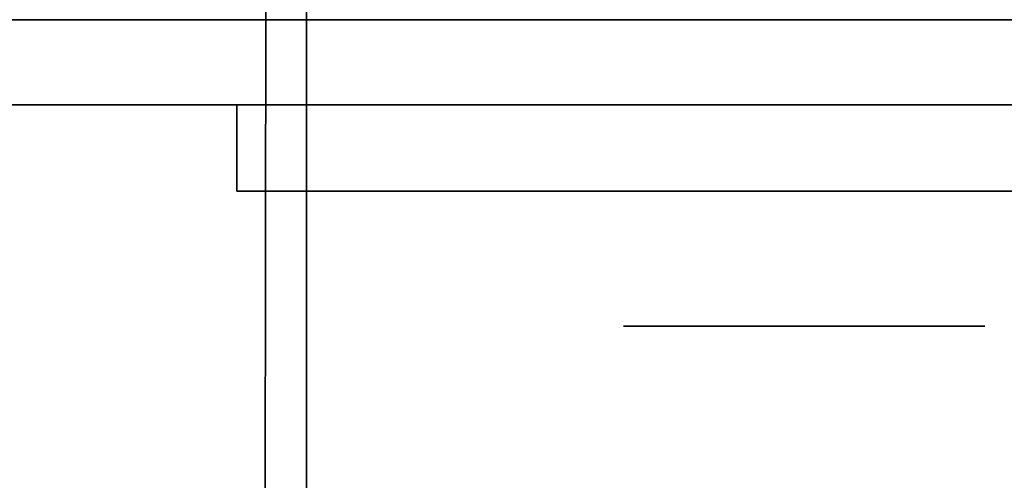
# Model space of a CAD drawing. Extents: x 413.3 to 457.5, y 5047.8 to 5050.
# Tile 167 of 256: x 423.2475 to 423.3203, y 5047.894 to 5047.9282. Entities that reach past the tile are written whole.
import ezdxf

# ---------------------------------------------------------------- set-up
doc = ezdxf.new("R2010")
doc.units = 0
doc.header["$LTSCALE"] = 150
doc.header["$MEASUREMENT"] = 0
doc.layers.add('3DFACE_BOLT', color=7, linetype='CONTINUOUS')
doc.layers.add('3DFACE_SHAPE', color=7, linetype='CONTINUOUS')

msp = doc.modelspace()

# ---------------------------------------------------------------- linework, layer by layer
at = {"layer": '3DFACE_BOLT', "color": 1}
for points, invisible_edges in [([(423.297931, 5047.915459, -0.137472), (423.297539, 5047.915459, -0.135), (423.297931, 5047.965459, -0.137472)], 14), ([(423.297931, 5047.965459, -0.137472), (423.297539, 5047.915459, -0.135), (423.297539, 5047.965459, -0.135)], 3), ([(423.297539, 5047.915459, -0.135), (423.297931, 5047.915459, -0.132528), (423.297539, 5047.965459, -0.135)], 14), ([(423.297539, 5047.965459, -0.135), (423.297931, 5047.915459, -0.132528), (423.297931, 5047.965459, -0.132528)], 3), ([(423.297931, 5047.915459, -0.067472), (423.297539, 5047.915459, -0.065), (423.297931, 5047.965459, -0.067472)], 14), ([(423.297931, 5047.965459, -0.067472), (423.297539, 5047.915459, -0.065), (423.297539, 5047.965459, -0.065)], 3), ([(423.297539, 5047.915459, -0.065), (423.297931, 5047.915459, -0.062528), (423.297539, 5047.965459, -0.065)], 14), ([(423.297539, 5047.965459, -0.065), (423.297931, 5047.915459, -0.062528), (423.297931, 5047.965459, -0.062528)], 3), ([(423.299067, 5047.915459, -0.139702), (423.297931, 5047.915459, -0.137472), (423.299067, 5047.965459, -0.139702)], 14), ([(423.299067, 5047.965459, -0.139702), (423.297931, 5047.915459, -0.137472), (423.297931, 5047.965459, -0.137472)], 3), ([(423.297931, 5047.915459, -0.132528), (423.299067, 5047.915459, -0.130298), (423.297931, 5047.965459, -0.132528)], 14), ([(423.297931, 5047.965459, -0.132528), (423.299067, 5047.915459, -0.130298), (423.299067, 5047.965459, -0.130298)], 3), ([(423.299067, 5047.915459, -0.069702), (423.297931, 5047.915459, -0.067472), (423.299067, 5047.965459, -0.069702)], 14), ([(423.299067, 5047.965459, -0.069702), (423.297931, 5047.915459, -0.067472), (423.297931, 5047.965459, -0.067472)], 3), ([(423.297931, 5047.915459, -0.062528), (423.299067, 5047.915459, -0.060298), (423.297931, 5047.965459, -0.062528)], 14), ([(423.297931, 5047.965459, -0.062528), (423.299067, 5047.915459, -0.060298), (423.299067, 5047.965459, -0.060298)], 3), ([(423.300837, 5047.915459, -0.141472), (423.299067, 5047.915459, -0.139702), (423.300837, 5047.965459, -0.141472)], 14), ([(423.300837, 5047.965459, -0.141472), (423.299067, 5047.915459, -0.139702), (423.299067, 5047.965459, -0.139702)], 3), ([(423.299067, 5047.915459, -0.130298), (423.300837, 5047.915459, -0.128528), (423.299067, 5047.965459, -0.130298)], 14), ([(423.299067, 5047.965459, -0.130298), (423.300837, 5047.915459, -0.128528), (423.300837, 5047.965459, -0.128528)], 3), ([(423.300837, 5047.915459, -0.071472), (423.299067, 5047.915459, -0.069702), (423.300837, 5047.965459, -0.071472)], 14), ([(423.300837, 5047.965459, -0.071472), (423.299067, 5047.915459, -0.069702), (423.299067, 5047.965459, -0.069702)], 3), ([(423.299067, 5047.915459, -0.060298), (423.300837, 5047.915459, -0.058528), (423.299067, 5047.965459, -0.060298)], 14), ([(423.299067, 5047.965459, -0.060298), (423.300837, 5047.915459, -0.058528), (423.300837, 5047.965459, -0.058528)], 3), ([(423.303067, 5047.915459, -0.142608), (423.300837, 5047.915459, -0.141472), (423.303067, 5047.965459, -0.142608)], 14), ([(423.303067, 5047.965459, -0.142608), (423.300837, 5047.915459, -0.141472), (423.300837, 5047.965459, -0.141472)], 3), ([(423.300837, 5047.915459, -0.128528), (423.303067, 5047.915459, -0.127392), (423.300837, 5047.965459, -0.128528)], 14), ([(423.300837, 5047.965459, -0.128528), (423.303067, 5047.915459, -0.127392), (423.303067, 5047.965459, -0.127392)], 3), ([(423.303067, 5047.915459, -0.072608), (423.300837, 5047.915459, -0.071472), (423.303067, 5047.965459, -0.072608)], 14), ([(423.303067, 5047.965459, -0.072608), (423.300837, 5047.915459, -0.071472), (423.300837, 5047.965459, -0.071472)], 3), ([(423.300837, 5047.915459, -0.058528), (423.303067, 5047.915459, -0.057392), (423.300837, 5047.965459, -0.058528)], 14), ([(423.300837, 5047.965459, -0.058528), (423.303067, 5047.915459, -0.057392), (423.303067, 5047.965459, -0.057392)], 3), ([(423.305539, 5047.915459, -0.143), (423.303067, 5047.915459, -0.142608), (423.305539, 5047.965459, -0.143)], 14), ([(423.305539, 5047.965459, -0.143), (423.303067, 5047.915459, -0.142608), (423.303067, 5047.965459, -0.142608)], 3), ([(423.303067, 5047.915459, -0.127392), (423.305539, 5047.915459, -0.127), (423.303067, 5047.965459, -0.127392)], 14), ([(423.303067, 5047.965459, -0.127392), (423.305539, 5047.915459, -0.127), (423.305539, 5047.965459, -0.127)], 3), ([(423.305539, 5047.915459, -0.073), (423.303067, 5047.915459, -0.072608), (423.305539, 5047.965459, -0.073)], 14), ([(423.305539, 5047.965459, -0.073), (423.303067, 5047.915459, -0.072608), (423.303067, 5047.965459, -0.072608)], 3), ([(423.303067, 5047.915459, -0.057392), (423.305539, 5047.915459, -0.057), (423.303067, 5047.965459, -0.057392)], 14), ([(423.303067, 5047.965459, -0.057392), (423.305539, 5047.915459, -0.057), (423.305539, 5047.965459, -0.057)], 3), ([(423.308012, 5047.915459, -0.142608), (423.305539, 5047.915459, -0.143), (423.308012, 5047.965459, -0.142608)], 14), ([(423.308012, 5047.965459, -0.142608), (423.305539, 5047.915459, -0.143), (423.305539, 5047.965459, -0.143)], 3), ([(423.305539, 5047.915459, -0.127), (423.308012, 5047.915459, -0.127392), (423.305539, 5047.965459, -0.127)], 14), ([(423.305539, 5047.965459, -0.127), (423.308012, 5047.915459, -0.127392), (423.308012, 5047.965459, -0.127392)], 3), ([(423.308012, 5047.915459, -0.072608), (423.305539, 5047.915459, -0.073), (423.308012, 5047.965459, -0.072608)], 14), ([(423.308012, 5047.965459, -0.072608), (423.305539, 5047.915459, -0.073), (423.305539, 5047.965459, -0.073)], 3), ([(423.305539, 5047.915459, -0.057), (423.308012, 5047.915459, -0.057392), (423.305539, 5047.965459, -0.057)], 14), ([(423.305539, 5047.965459, -0.057), (423.308012, 5047.915459, -0.057392), (423.308012, 5047.965459, -0.057392)], 3), ([(423.310242, 5047.915459, -0.141472), (423.308012, 5047.915459, -0.142608), (423.310242, 5047.965459, -0.141472)], 14), ([(423.310242, 5047.965459, -0.141472), (423.308012, 5047.915459, -0.142608), (423.308012, 5047.965459, -0.142608)], 3), ([(423.308012, 5047.915459, -0.127392), (423.310242, 5047.915459, -0.128528), (423.308012, 5047.965459, -0.127392)], 14), ([(423.308012, 5047.965459, -0.127392), (423.310242, 5047.915459, -0.128528), (423.310242, 5047.965459, -0.128528)], 3), ([(423.310242, 5047.915459, -0.071472), (423.308012, 5047.915459, -0.072608), (423.310242, 5047.965459, -0.071472)], 14), ([(423.310242, 5047.965459, -0.071472), (423.308012, 5047.915459, -0.072608), (423.308012, 5047.965459, -0.072608)], 3), ([(423.308012, 5047.915459, -0.057392), (423.310242, 5047.915459, -0.058528), (423.308012, 5047.965459, -0.057392)], 14), ([(423.308012, 5047.965459, -0.057392), (423.310242, 5047.915459, -0.058528), (423.310242, 5047.965459, -0.058528)], 3), ([(423.312012, 5047.915459, -0.139702), (423.310242, 5047.915459, -0.141472), (423.312012, 5047.965459, -0.139702)], 14), ([(423.312012, 5047.965459, -0.139702), (423.310242, 5047.915459, -0.141472), (423.310242, 5047.965459, -0.141472)], 3), ([(423.310242, 5047.915459, -0.128528), (423.312012, 5047.915459, -0.130298), (423.310242, 5047.965459, -0.128528)], 14), ([(423.310242, 5047.965459, -0.128528), (423.312012, 5047.915459, -0.130298), (423.312012, 5047.965459, -0.130298)], 3), ([(423.312012, 5047.915459, -0.069702), (423.310242, 5047.915459, -0.071472), (423.312012, 5047.965459, -0.069702)], 14), ([(423.312012, 5047.965459, -0.069702), (423.310242, 5047.915459, -0.071472), (423.310242, 5047.965459, -0.071472)], 3), ([(423.310242, 5047.915459, -0.058528), (423.312012, 5047.915459, -0.060298), (423.310242, 5047.965459, -0.058528)], 14), ([(423.310242, 5047.965459, -0.058528), (423.312012, 5047.915459, -0.060298), (423.312012, 5047.965459, -0.060298)], 3), ([(423.313148, 5047.915459, -0.137472), (423.312012, 5047.915459, -0.139702), (423.313148, 5047.965459, -0.137472)], 14), ([(423.313148, 5047.965459, -0.137472), (423.312012, 5047.915459, -0.139702), (423.312012, 5047.965459, -0.139702)], 3), ([(423.312012, 5047.915459, -0.130298), (423.313148, 5047.915459, -0.132528), (423.312012, 5047.965459, -0.130298)], 14), ([(423.312012, 5047.965459, -0.130298), (423.313148, 5047.915459, -0.132528), (423.313148, 5047.965459, -0.132528)], 3), ([(423.313148, 5047.915459, -0.067472), (423.312012, 5047.915459, -0.069702), (423.313148, 5047.965459, -0.067472)], 14), ([(423.313148, 5047.965459, -0.067472), (423.312012, 5047.915459, -0.069702), (423.312012, 5047.965459, -0.069702)], 3), ([(423.312012, 5047.915459, -0.060298), (423.313148, 5047.915459, -0.062528), (423.312012, 5047.965459, -0.060298)], 14), ([(423.312012, 5047.965459, -0.060298), (423.313148, 5047.915459, -0.062528), (423.313148, 5047.965459, -0.062528)], 3), ([(423.313539, 5047.915459, -0.135), (423.313148, 5047.915459, -0.137472), (423.313539, 5047.965459, -0.135)], 14), ([(423.313539, 5047.965459, -0.135), (423.313148, 5047.915459, -0.137472), (423.313148, 5047.965459, -0.137472)], 3), ([(423.313148, 5047.915459, -0.132528), (423.313539, 5047.915459, -0.135), (423.313148, 5047.965459, -0.132528)], 14), ([(423.313148, 5047.965459, -0.132528), (423.313539, 5047.915459, -0.135), (423.313539, 5047.965459, -0.135)], 3), ([(423.313539, 5047.915459, -0.065), (423.313148, 5047.915459, -0.067472), (423.313539, 5047.965459, -0.065)], 14), ([(423.313539, 5047.965459, -0.065), (423.313148, 5047.915459, -0.067472), (423.313148, 5047.965459, -0.067472)], 3), ([(423.313148, 5047.915459, -0.062528), (423.313539, 5047.915459, -0.065), (423.313148, 5047.965459, -0.062528)], 14), ([(423.313148, 5047.965459, -0.062528), (423.313539, 5047.915459, -0.065), (423.313539, 5047.965459, -0.065)], 3), ([(423.298852, 5047.905459, -0.146583), (423.292164, 5047.905459, -0.135), (423.298852, 5047.915459, -0.146583)], 14), ([(423.298852, 5047.915459, -0.146583), (423.292164, 5047.905459, -0.135), (423.292164, 5047.915459, -0.135)], 3), ([(423.292164, 5047.905459, -0.135), (423.298852, 5047.905459, -0.123417), (423.292164, 5047.915459, -0.135)], 14), ([(423.292164, 5047.915459, -0.135), (423.298852, 5047.905459, -0.123417), (423.298852, 5047.915459, -0.123417)], 3), ([(423.298852, 5047.915459, -0.146583), (423.292164, 5047.915459, -0.135), (423.298852, 5047.915459, -0.123417)], 12), ([(423.298852, 5047.905459, -0.076583), (423.292164, 5047.905459, -0.065), (423.298852, 5047.915459, -0.076583)], 14), ([(423.298852, 5047.915459, -0.076583), (423.292164, 5047.905459, -0.065), (423.292164, 5047.915459, -0.065)], 3), ([(423.292164, 5047.905459, -0.065), (423.298852, 5047.905459, -0.053417), (423.292164, 5047.915459, -0.065)], 14), ([(423.292164, 5047.915459, -0.065), (423.298852, 5047.905459, -0.053417), (423.298852, 5047.915459, -0.053417)], 3), ([(423.298852, 5047.915459, -0.076583), (423.292164, 5047.915459, -0.065), (423.298852, 5047.915459, -0.053417)], 12), ([(423.297931, 5047.915459, -0.132528), (423.297539, 5047.915459, -0.135), (423.297931, 5047.915459, -0.137472)], 12), ([(423.297931, 5047.915459, -0.062528), (423.297539, 5047.915459, -0.065), (423.297931, 5047.915459, -0.067472)], 12), ([(423.299067, 5047.915459, -0.130298), (423.297931, 5047.915459, -0.132528), (423.299067, 5047.915459, -0.139702)], 14), ([(423.299067, 5047.915459, -0.139702), (423.297931, 5047.915459, -0.132528), (423.297931, 5047.915459, -0.137472)], 3), ([(423.299067, 5047.915459, -0.060298), (423.297931, 5047.915459, -0.062528), (423.299067, 5047.915459, -0.069702)], 14), ([(423.299067, 5047.915459, -0.069702), (423.297931, 5047.915459, -0.062528), (423.297931, 5047.915459, -0.067472)], 3), ([(423.312227, 5047.905459, -0.146583), (423.298852, 5047.905459, -0.146583), (423.312227, 5047.915459, -0.146583)], 14), ([(423.312227, 5047.915459, -0.146583), (423.298852, 5047.905459, -0.146583), (423.298852, 5047.915459, -0.146583)], 3), ([(423.298852, 5047.905459, -0.123417), (423.312227, 5047.905459, -0.123417), (423.298852, 5047.915459, -0.123417)], 14), ([(423.298852, 5047.915459, -0.123417), (423.312227, 5047.905459, -0.123417), (423.312227, 5047.915459, -0.123417)], 3), ([(423.312227, 5047.915459, -0.146583), (423.298852, 5047.915459, -0.146583), (423.312227, 5047.915459, -0.123417)], 14), ([(423.312227, 5047.915459, -0.123417), (423.298852, 5047.915459, -0.146583), (423.298852, 5047.915459, -0.123417)], 3), ([(423.312227, 5047.905459, -0.076583), (423.298852, 5047.905459, -0.076583), (423.312227, 5047.915459, -0.076583)], 14), ([(423.312227, 5047.915459, -0.076583), (423.298852, 5047.905459, -0.076583), (423.298852, 5047.915459, -0.076583)], 3), ([(423.298852, 5047.905459, -0.053417), (423.312227, 5047.905459, -0.053417), (423.298852, 5047.915459, -0.053417)], 14), ([(423.298852, 5047.915459, -0.053417), (423.312227, 5047.905459, -0.053417), (423.312227, 5047.915459, -0.053417)], 3), ([(423.312227, 5047.915459, -0.076583), (423.298852, 5047.915459, -0.076583), (423.312227, 5047.915459, -0.053417)], 14), ([(423.312227, 5047.915459, -0.053417), (423.298852, 5047.915459, -0.076583), (423.298852, 5047.915459, -0.053417)], 3), ([(423.300837, 5047.915459, -0.128528), (423.299067, 5047.915459, -0.130298), (423.300837, 5047.915459, -0.141472)], 14), ([(423.300837, 5047.915459, -0.141472), (423.299067, 5047.915459, -0.130298), (423.299067, 5047.915459, -0.139702)], 3), ([(423.300837, 5047.915459, -0.058528), (423.299067, 5047.915459, -0.060298), (423.300837, 5047.915459, -0.071472)], 14), ([(423.300837, 5047.915459, -0.071472), (423.299067, 5047.915459, -0.060298), (423.299067, 5047.915459, -0.069702)], 3), ([(423.303067, 5047.915459, -0.127392), (423.300837, 5047.915459, -0.128528), (423.303067, 5047.915459, -0.142608)], 14), ([(423.303067, 5047.915459, -0.142608), (423.300837, 5047.915459, -0.128528), (423.300837, 5047.915459, -0.141472)], 3), ([(423.303067, 5047.915459, -0.057392), (423.300837, 5047.915459, -0.058528), (423.303067, 5047.915459, -0.072608)], 14), ([(423.303067, 5047.915459, -0.072608), (423.300837, 5047.915459, -0.058528), (423.300837, 5047.915459, -0.071472)], 3), ([(423.305539, 5047.915459, -0.127), (423.303067, 5047.915459, -0.127392), (423.305539, 5047.915459, -0.143)], 14), ([(423.305539, 5047.915459, -0.143), (423.303067, 5047.915459, -0.127392), (423.303067, 5047.915459, -0.142608)], 3), ([(423.305539, 5047.915459, -0.057), (423.303067, 5047.915459, -0.057392), (423.305539, 5047.915459, -0.073)], 14), ([(423.305539, 5047.915459, -0.073), (423.303067, 5047.915459, -0.057392), (423.303067, 5047.915459, -0.072608)], 3), ([(423.308012, 5047.915459, -0.127392), (423.305539, 5047.915459, -0.127), (423.308012, 5047.915459, -0.142608)], 14), ([(423.308012, 5047.915459, -0.142608), (423.305539, 5047.915459, -0.127), (423.305539, 5047.915459, -0.143)], 3), ([(423.308012, 5047.915459, -0.057392), (423.305539, 5047.915459, -0.057), (423.308012, 5047.915459, -0.072608)], 14), ([(423.308012, 5047.915459, -0.072608), (423.305539, 5047.915459, -0.057), (423.305539, 5047.915459, -0.073)], 3), ([(423.310242, 5047.915459, -0.128528), (423.308012, 5047.915459, -0.127392), (423.310242, 5047.915459, -0.141472)], 14), ([(423.310242, 5047.915459, -0.141472), (423.308012, 5047.915459, -0.127392), (423.308012, 5047.915459, -0.142608)], 3), ([(423.310242, 5047.915459, -0.058528), (423.308012, 5047.915459, -0.057392), (423.310242, 5047.915459, -0.071472)], 14), ([(423.310242, 5047.915459, -0.071472), (423.308012, 5047.915459, -0.057392), (423.308012, 5047.915459, -0.072608)], 3), ([(423.312012, 5047.915459, -0.130298), (423.310242, 5047.915459, -0.128528), (423.312012, 5047.915459, -0.139702)], 14), ([(423.312012, 5047.915459, -0.139702), (423.310242, 5047.915459, -0.128528), (423.310242, 5047.915459, -0.141472)], 3), ([(423.312012, 5047.915459, -0.060298), (423.310242, 5047.915459, -0.058528), (423.312012, 5047.915459, -0.069702)], 14), ([(423.312012, 5047.915459, -0.069702), (423.310242, 5047.915459, -0.058528), (423.310242, 5047.915459, -0.071472)], 3), ([(423.313148, 5047.915459, -0.132528), (423.312012, 5047.915459, -0.130298), (423.313148, 5047.915459, -0.137472)], 14), ([(423.313148, 5047.915459, -0.137472), (423.312012, 5047.915459, -0.130298), (423.312012, 5047.915459, -0.139702)], 3), ([(423.313148, 5047.915459, -0.062528), (423.312012, 5047.915459, -0.060298), (423.313148, 5047.915459, -0.067472)], 14), ([(423.313148, 5047.915459, -0.067472), (423.312012, 5047.915459, -0.060298), (423.312012, 5047.915459, -0.069702)], 3), ([(423.318914, 5047.905459, -0.135), (423.312227, 5047.905459, -0.146583), (423.318914, 5047.915459, -0.135)], 14), ([(423.318914, 5047.915459, -0.135), (423.312227, 5047.905459, -0.146583), (423.312227, 5047.915459, -0.146583)], 3), ([(423.312227, 5047.905459, -0.123417), (423.318914, 5047.905459, -0.135), (423.312227, 5047.915459, -0.123417)], 14), ([(423.312227, 5047.915459, -0.123417), (423.318914, 5047.905459, -0.135), (423.318914, 5047.915459, -0.135)], 3), ([(423.318914, 5047.915459, -0.135), (423.312227, 5047.915459, -0.146583), (423.312227, 5047.915459, -0.123417)], 2), ([(423.318914, 5047.905459, -0.065), (423.312227, 5047.905459, -0.076583), (423.318914, 5047.915459, -0.065)], 14), ([(423.318914, 5047.915459, -0.065), (423.312227, 5047.905459, -0.076583), (423.312227, 5047.915459, -0.076583)], 3), ([(423.312227, 5047.905459, -0.053417), (423.318914, 5047.905459, -0.065), (423.312227, 5047.915459, -0.053417)], 14), ([(423.312227, 5047.915459, -0.053417), (423.318914, 5047.905459, -0.065), (423.318914, 5047.915459, -0.065)], 3), ([(423.318914, 5047.915459, -0.065), (423.312227, 5047.915459, -0.076583), (423.312227, 5047.915459, -0.053417)], 2), ([(423.313539, 5047.915459, -0.135), (423.313148, 5047.915459, -0.132528), (423.313148, 5047.915459, -0.137472)], 2), ([(423.313539, 5047.915459, -0.065), (423.313148, 5047.915459, -0.062528), (423.313148, 5047.915459, -0.067472)], 2), ([(423.298852, 5047.905459, -0.123417), (423.292164, 5047.905459, -0.135), (423.298852, 5047.905459, -0.146583)], 12), ([(423.298852, 5047.905459, -0.053417), (423.292164, 5047.905459, -0.065), (423.298852, 5047.905459, -0.076583)], 12), ([(423.312227, 5047.905459, -0.123417), (423.298852, 5047.905459, -0.123417), (423.312227, 5047.905459, -0.146583)], 14), ([(423.312227, 5047.905459, -0.146583), (423.298852, 5047.905459, -0.123417), (423.298852, 5047.905459, -0.146583)], 3), ([(423.312227, 5047.905459, -0.053417), (423.298852, 5047.905459, -0.053417), (423.312227, 5047.905459, -0.076583)], 14), ([(423.312227, 5047.905459, -0.076583), (423.298852, 5047.905459, -0.053417), (423.298852, 5047.905459, -0.076583)], 3), ([(423.318914, 5047.905459, -0.135), (423.312227, 5047.905459, -0.123417), (423.312227, 5047.905459, -0.146583)], 2), ([(423.318914, 5047.905459, -0.065), (423.312227, 5047.905459, -0.053417), (423.312227, 5047.905459, -0.076583)], 2)]:
    msp.add_3dface(points, dxfattribs=dict(at, invisible_edges=invisible_edges))
at = {"layer": '3DFACE_SHAPE', "color": 13}
for points, invisible_edges in [([(423.365539, 5050.025014, -0.1905), (423.26869, 5050.025153, -0.1905), (423.26554, 5047.825153, -0.1905)], 12), ([(423.26869, 5050.025153, -0.0095), (423.362442, 5047.861866, -0.0095), (423.26554, 5047.825153, -0.0095)], 3), ([(423.26554, 5047.825153), (423.26869, 5050.025153), (423.26554, 5047.825153, -0.0095)], 2), ([(423.26869, 5050.025153), (423.26869, 5050.025153, -0.0095), (423.26554, 5047.825153, -0.0095)], 12), ([(423.468689, 5050.024866), (423.26869, 5050.025153), (423.26554, 5047.825153)], 12), ([(423.26554, 5047.825153, -0.2), (423.26869, 5050.025153, -0.2), (423.465539, 5047.824866, -0.2)], 2), ([(423.26554, 5047.825153, -0.1905), (423.26869, 5050.025153, -0.1905), (423.26554, 5047.825153, -0.2)], 2), ([(423.26869, 5050.025153, -0.1905), (423.26869, 5050.025153, -0.2), (423.26554, 5047.825153, -0.2)], 12), ([(423.362389, 5047.825014, -0.1905), (423.365539, 5050.025014, -0.1905), (423.26554, 5047.825153, -0.1905)], 2), ([(423.465539, 5047.824866), (423.468689, 5050.024866), (423.26554, 5047.825153)], 2), ([(423.362623, 5047.988166, -0.0095), (423.362442, 5047.861866, -0.0095), (423.26869, 5050.025153, -0.0095)], 14), ([(423.26869, 5050.025153, -0.2), (423.468689, 5050.024866, -0.2), (423.465539, 5047.824866, -0.2)], 12), ([(419.468689, 5047.825009), (423.268689, 5047.825009), (419.468689, 5048.025009)], 2), ([(423.268689, 5047.825009), (423.268689, 5048.025009), (419.468689, 5048.025009)], 12), ([(419.468689, 5048.025009, -0.0095), (423.268689, 5048.025009, -0.0095), (419.468689, 5047.928159, -0.0095)], 2), ([(423.268689, 5048.025009, -0.0095), (423.268689, 5047.928159, -0.0095), (419.468689, 5047.928159, -0.0095)], 12), ([(423.268689, 5047.825009, -0.2), (419.468689, 5047.825009, -0.2), (423.268689, 5048.025009, -0.2)], 2), ([(419.468689, 5047.825009, -0.2), (419.468689, 5048.025009, -0.2), (423.268689, 5048.025009, -0.2)], 12), ([(423.268689, 5048.025009, -0.1905), (419.468689, 5048.025009, -0.1905), (423.268689, 5047.928159, -0.1905)], 2), ([(419.468689, 5048.025009, -0.1905), (419.468689, 5047.928159, -0.1905), (423.268689, 5047.928159, -0.1905)], 12), ([(423.268689, 5048.025009, -0.1905), (423.268689, 5047.928159, -0.1905), (423.268689, 5048.025009, -0.2)], 2), ([(423.268689, 5047.928159, -0.1905), (423.268689, 5047.921859, -0.1905), (423.268689, 5048.025009, -0.2)], 14), ([(423.268689, 5048.025009, -0.2), (423.268689, 5047.921859, -0.1905), (423.268689, 5047.825009, -0.2)], 3), ([(423.268689, 5047.825009), (423.268689, 5047.928159, -0.0095), (423.268689, 5048.025009)], 3), ([(423.268689, 5047.928159, -0.0095), (423.268689, 5048.025009, -0.0095), (423.268689, 5048.025009)], 12), ([(419.43785, 5047.928159, -0.05899), (419.431839, 5047.928159, -0.0565), (423.299529, 5047.928159, -0.05899)], 14), ([(423.299529, 5047.928159, -0.05899), (419.431839, 5047.928159, -0.0565), (423.305539, 5047.928159, -0.0565)], 3), ([(419.431839, 5047.928159, -0.0565), (423.268689, 5047.928159, -0.0095), (423.305539, 5047.928159, -0.0565)], 15), ([(423.268689, 5047.928159, -0.0095), (419.431839, 5047.928159, -0.0565), (419.468689, 5047.928159, -0.0095)], 3), ([(419.43785, 5047.928159, -0.14101), (423.305539, 5047.928159, -0.1435), (419.431839, 5047.928159, -0.1435)], 3), ([(423.305539, 5047.928159, -0.1435), (419.468689, 5047.928159, -0.1905), (419.431839, 5047.928159, -0.1435)], 15), ([(419.43785, 5047.928159, -0.12899), (419.431839, 5047.928159, -0.1265), (423.299529, 5047.928159, -0.12899)], 14), ([(423.299529, 5047.928159, -0.12899), (419.431839, 5047.928159, -0.1265), (419.431839, 5047.928159, -0.0735)], 15), ([(423.299529, 5047.928159, -0.12899), (419.431839, 5047.928159, -0.0735), (423.305539, 5047.928159, -0.1265)], 3), ([(419.431839, 5047.928159, -0.0735), (419.43785, 5047.928159, -0.07101), (423.305539, 5047.928159, -0.1265)], 14), ([(423.299529, 5047.928159, -0.05899), (423.297039, 5047.928159, -0.065), (419.43785, 5047.928159, -0.05899)], 14), ([(423.297039, 5047.928159, -0.065), (419.440339, 5047.928159, -0.065), (419.43785, 5047.928159, -0.05899)], 13), ([(423.299529, 5047.928159, -0.14101), (423.305539, 5047.928159, -0.1435), (419.43785, 5047.928159, -0.14101)], 14), ([(419.43785, 5047.928159, -0.14101), (419.440339, 5047.928159, -0.135), (423.299529, 5047.928159, -0.14101)], 14), ([(419.440339, 5047.928159, -0.135), (419.43785, 5047.928159, -0.12899), (423.297039, 5047.928159, -0.135)], 14), ([(423.297039, 5047.928159, -0.135), (419.43785, 5047.928159, -0.12899), (423.299529, 5047.928159, -0.12899)], 3), ([(423.305539, 5047.928159, -0.1265), (419.43785, 5047.928159, -0.07101), (423.305539, 5047.928159, -0.0735)], 15), ([(419.43785, 5047.928159, -0.07101), (423.299529, 5047.928159, -0.07101), (423.305539, 5047.928159, -0.0735)], 13), ([(419.43785, 5047.928159, -0.07101), (419.440339, 5047.928159, -0.065), (423.299529, 5047.928159, -0.07101)], 14), ([(423.299529, 5047.928159, -0.14101), (419.440339, 5047.928159, -0.135), (423.297039, 5047.928159, -0.135)], 3), ([(419.440339, 5047.928159, -0.065), (423.297039, 5047.928159, -0.065), (423.299529, 5047.928159, -0.07101)], 13), ([(419.468689, 5047.928159, -0.1905), (423.305539, 5047.928159, -0.1435), (423.268689, 5047.928159, -0.1905)], 3), ([(423.305539, 5047.928159, -0.0565), (423.268689, 5047.928159, -0.0095), (423.31155, 5047.928159, -0.05899)], 3), ([(423.268689, 5047.928159, -0.0095), (423.365539, 5047.928159, -0.0095), (423.31155, 5047.928159, -0.05899)], 14), ([(423.305539, 5047.928159, -0.1435), (423.31155, 5047.928159, -0.14101), (423.268689, 5047.928159, -0.1905)], 14), ([(423.268689, 5047.928159, -0.1905), (423.31155, 5047.928159, -0.14101), (423.365539, 5047.928159, -0.1905)], 3), ([(423.365539, 5047.928159, -0.1905), (423.365539, 5047.921859, -0.1905), (423.268689, 5047.928159, -0.1905)], 2), ([(423.365539, 5047.921859, -0.1905), (423.268689, 5047.921859, -0.1905), (423.268689, 5047.928159, -0.1905)], 12), ([(423.268689, 5047.921859, -0.0095), (423.305539, 5047.921859, -0.0095), (423.268689, 5047.928159, -0.0095)], 2), ([(423.305539, 5047.921859, -0.0095), (423.365539, 5047.921859, -0.0095), (423.268689, 5047.928159, -0.0095)], 14), ([(423.268689, 5047.928159, -0.0095), (423.365539, 5047.921859, -0.0095), (423.365539, 5047.928159, -0.0095)], 1), ([(423.268689, 5047.921859, -0.0095), (423.268689, 5047.928159, -0.0095), (423.268689, 5047.825009)], 14), ([(423.297039, 5047.928159, -0.065), (423.297039, 5047.921859, -0.065), (423.299529, 5047.928159, -0.07101)], 3), ([(423.297039, 5047.921859, -0.065), (423.299529, 5047.921859, -0.07101), (423.299529, 5047.928159, -0.07101)], 14), ([(423.299529, 5047.928159, -0.05899), (423.299529, 5047.921859, -0.05899), (423.297039, 5047.928159, -0.065)], 3), ([(423.299529, 5047.921859, -0.05899), (423.297039, 5047.921859, -0.065), (423.297039, 5047.928159, -0.065)], 14), ([(423.299529, 5047.928159, -0.12899), (423.299529, 5047.921859, -0.12899), (423.297039, 5047.928159, -0.135)], 3), ([(423.299529, 5047.921859, -0.12899), (423.297039, 5047.921859, -0.135), (423.297039, 5047.928159, -0.135)], 14), ([(423.297039, 5047.928159, -0.135), (423.297039, 5047.921859, -0.135), (423.299529, 5047.928159, -0.14101)], 3), ([(423.297039, 5047.921859, -0.135), (423.299529, 5047.921859, -0.14101), (423.299529, 5047.928159, -0.14101)], 14), ([(423.299529, 5047.928159, -0.07101), (423.299529, 5047.921859, -0.07101), (423.305539, 5047.928159, -0.0735)], 3), ([(423.299529, 5047.921859, -0.07101), (423.305539, 5047.921859, -0.0735), (423.305539, 5047.928159, -0.0735)], 14), ([(423.305539, 5047.928159, -0.0565), (423.305539, 5047.921859, -0.0565), (423.299529, 5047.928159, -0.05899)], 3), ([(423.305539, 5047.921859, -0.0565), (423.299529, 5047.921859, -0.05899), (423.299529, 5047.928159, -0.05899)], 14), ([(423.305539, 5047.928159, -0.1265), (423.305539, 5047.921859, -0.1265), (423.299529, 5047.928159, -0.12899)], 3), ([(423.305539, 5047.921859, -0.1265), (423.299529, 5047.921859, -0.12899), (423.299529, 5047.928159, -0.12899)], 14), ([(423.299529, 5047.928159, -0.14101), (423.299529, 5047.921859, -0.14101), (423.305539, 5047.928159, -0.1435)], 3), ([(423.299529, 5047.921859, -0.14101), (423.305539, 5047.921859, -0.1435), (423.305539, 5047.928159, -0.1435)], 14), ([(423.305539, 5047.928159, -0.0735), (423.305539, 5047.921859, -0.0735), (423.31155, 5047.928159, -0.07101)], 3), ([(423.305539, 5047.921859, -0.0735), (423.31155, 5047.921859, -0.07101), (423.31155, 5047.928159, -0.07101)], 14), ([(423.31155, 5047.928159, -0.05899), (423.31155, 5047.921859, -0.05899), (423.305539, 5047.928159, -0.0565)], 3), ([(423.31155, 5047.921859, -0.05899), (423.305539, 5047.921859, -0.0565), (423.305539, 5047.928159, -0.0565)], 14), ([(423.31155, 5047.928159, -0.12899), (423.31155, 5047.921859, -0.12899), (423.305539, 5047.928159, -0.1265)], 3), ([(423.31155, 5047.921859, -0.12899), (423.305539, 5047.921859, -0.1265), (423.305539, 5047.928159, -0.1265)], 14), ([(423.305539, 5047.928159, -0.1435), (423.305539, 5047.921859, -0.1435), (423.31155, 5047.928159, -0.14101)], 3), ([(423.305539, 5047.921859, -0.1435), (423.31155, 5047.921859, -0.14101), (423.31155, 5047.928159, -0.14101)], 14), ([(423.31155, 5047.928159, -0.12899), (423.305539, 5047.928159, -0.1265), (423.31155, 5047.928159, -0.07101)], 14), ([(423.305539, 5047.928159, -0.1265), (423.305539, 5047.928159, -0.0735), (423.31155, 5047.928159, -0.07101)], 13), ([(423.31155, 5047.928159, -0.07101), (423.31155, 5047.921859, -0.07101), (423.314039, 5047.928159, -0.065)], 3), ([(423.31155, 5047.921859, -0.07101), (423.314039, 5047.921859, -0.065), (423.314039, 5047.928159, -0.065)], 14), ([(423.314039, 5047.928159, -0.065), (423.314039, 5047.921859, -0.065), (423.31155, 5047.928159, -0.05899)], 3), ([(423.314039, 5047.921859, -0.065), (423.31155, 5047.921859, -0.05899), (423.31155, 5047.928159, -0.05899)], 14), ([(423.31155, 5047.928159, -0.14101), (423.31155, 5047.921859, -0.14101), (423.314039, 5047.928159, -0.135)], 3), ([(423.31155, 5047.921859, -0.14101), (423.314039, 5047.921859, -0.135), (423.314039, 5047.928159, -0.135)], 14), ([(423.314039, 5047.928159, -0.135), (423.314039, 5047.921859, -0.135), (423.31155, 5047.928159, -0.12899)], 3), ([(423.314039, 5047.921859, -0.135), (423.31155, 5047.921859, -0.12899), (423.31155, 5047.928159, -0.12899)], 14), ([(423.365539, 5047.928159, -0.065), (423.314039, 5047.928159, -0.065), (423.31155, 5047.928159, -0.05899)], 13), ([(423.31155, 5047.928159, -0.05899), (423.365539, 5047.928159, -0.0095), (423.365539, 5047.928159, -0.065)], 13), ([(423.31155, 5047.928159, -0.14101), (423.365539, 5047.928159, -0.135), (423.365539, 5047.928159, -0.1905)], 13), ([(423.31155, 5047.928159, -0.14101), (423.314039, 5047.928159, -0.135), (423.365539, 5047.928159, -0.135)], 14), ([(423.31155, 5047.928159, -0.07101), (423.314039, 5047.928159, -0.065), (423.31155, 5047.928159, -0.12899)], 14), ([(423.314039, 5047.928159, -0.065), (423.365539, 5047.928159, -0.065), (423.31155, 5047.928159, -0.12899)], 15), ([(423.31155, 5047.928159, -0.12899), (423.365539, 5047.928159, -0.065), (423.314039, 5047.928159, -0.135)], 3), ([(423.365539, 5047.928159, -0.065), (423.365539, 5047.928159, -0.135), (423.314039, 5047.928159, -0.135)], 14), ([(419.43785, 5047.921859, -0.14101), (419.431839, 5047.921859, -0.1435), (423.299529, 5047.921859, -0.14101)], 14), ([(419.431839, 5047.921859, -0.1435), (419.468689, 5047.921859, -0.1905), (423.299529, 5047.921859, -0.14101)], 15), ([(419.43785, 5047.921859, -0.12899), (423.305539, 5047.921859, -0.0735), (419.431839, 5047.921859, -0.1265)], 3), ([(423.305539, 5047.921859, -0.0735), (423.299529, 5047.921859, -0.07101), (419.431839, 5047.921859, -0.1265)], 14), ([(419.431839, 5047.921859, -0.1265), (423.299529, 5047.921859, -0.07101), (419.431839, 5047.921859, -0.0735)], 15), ([(423.299529, 5047.921859, -0.07101), (419.43785, 5047.921859, -0.07101), (419.431839, 5047.921859, -0.0735)], 15), ([(423.305539, 5047.921859, -0.0565), (419.468689, 5047.921859, -0.0095), (419.43785, 5047.921859, -0.05899)], 15), ([(419.440339, 5047.921859, -0.065), (423.299529, 5047.921859, -0.05899), (419.43785, 5047.921859, -0.05899)], 3), ([(423.299529, 5047.921859, -0.05899), (423.305539, 5047.921859, -0.0565), (419.43785, 5047.921859, -0.05899)], 14), ([(423.299529, 5047.921859, -0.07101), (423.297039, 5047.921859, -0.065), (419.43785, 5047.921859, -0.07101)], 14), ([(423.297039, 5047.921859, -0.065), (419.440339, 5047.921859, -0.065), (419.43785, 5047.921859, -0.07101)], 13), ([(423.299529, 5047.921859, -0.14101), (423.297039, 5047.921859, -0.135), (419.43785, 5047.921859, -0.14101)], 14), ([(423.297039, 5047.921859, -0.135), (419.440339, 5047.921859, -0.135), (419.43785, 5047.921859, -0.14101)], 13), ([(423.299529, 5047.921859, -0.12899), (423.305539, 5047.921859, -0.1265), (419.43785, 5047.921859, -0.12899)], 14), ([(423.305539, 5047.921859, -0.1265), (423.305539, 5047.921859, -0.0735), (419.43785, 5047.921859, -0.12899)], 15), ([(419.43785, 5047.921859, -0.12899), (419.440339, 5047.921859, -0.135), (423.299529, 5047.921859, -0.12899)], 14), ([(423.297039, 5047.921859, -0.065), (423.299529, 5047.921859, -0.05899), (419.440339, 5047.921859, -0.065)], 14), ([(419.440339, 5047.921859, -0.135), (423.297039, 5047.921859, -0.135), (423.299529, 5047.921859, -0.12899)], 13), ([(423.268689, 5047.921859, -0.0095), (419.468689, 5047.921859, -0.0095), (423.305539, 5047.921859, -0.0565)], 14), ([(423.299529, 5047.921859, -0.14101), (419.468689, 5047.921859, -0.1905), (423.305539, 5047.921859, -0.1435)], 3), ([(419.468689, 5047.921859, -0.1905), (423.268689, 5047.921859, -0.1905), (423.305539, 5047.921859, -0.1435)], 14), ([(419.468689, 5047.921859, -0.0095), (423.268689, 5047.921859, -0.0095), (419.468689, 5047.825009, -0.0095)], 2), ([(423.268689, 5047.921859, -0.0095), (423.268689, 5047.825009, -0.0095), (419.468689, 5047.825009, -0.0095)], 12), ([(423.268689, 5047.921859, -0.1905), (419.468689, 5047.921859, -0.1905), (423.268689, 5047.825009, -0.1905)], 2), ([(419.468689, 5047.921859, -0.1905), (419.468689, 5047.825009, -0.1905), (423.268689, 5047.825009, -0.1905)], 12), ([(423.365539, 5047.921859, -0.03), (423.299529, 5047.921859, -0.05899), (423.263539, 5047.921859, -0.03)], 3), ([(423.299529, 5047.921859, -0.05899), (423.297039, 5047.921859, -0.065), (423.263539, 5047.921859, -0.03)], 14), ([(423.297039, 5047.921859, -0.135), (423.263539, 5047.921859, -0.17), (423.299529, 5047.921859, -0.07101)], 15), ([(423.299529, 5047.921859, -0.07101), (423.263539, 5047.921859, -0.17), (423.297039, 5047.921859, -0.065)], 3), ([(423.263539, 5047.921859, -0.17), (423.263539, 5047.921859, -0.03), (423.297039, 5047.921859, -0.065)], 14), ([(423.297039, 5047.921859, -0.135), (423.299529, 5047.921859, -0.14101), (423.263539, 5047.921859, -0.17)], 14), ([(423.299529, 5047.921859, -0.14101), (423.305539, 5047.921859, -0.1435), (423.263539, 5047.921859, -0.17)], 14), ([(423.263539, 5047.921859, -0.17), (423.305539, 5047.921859, -0.1435), (423.31155, 5047.921859, -0.14101)], 13), ([(423.263539, 5047.921859, -0.17), (423.31155, 5047.921859, -0.14101), (423.365539, 5047.921859, -0.17)], 3), ([(423.263539, 5047.915459, -0.03), (423.305539, 5047.915459, -0.03), (423.263539, 5047.921859, -0.03)], 2), ([(423.305539, 5047.915459, -0.03), (423.359139, 5047.915459, -0.03), (423.263539, 5047.921859, -0.03)], 14), ([(423.263539, 5047.921859, -0.03), (423.359139, 5047.915459, -0.03), (423.365539, 5047.921859, -0.03)], 3), ([(423.359139, 5047.915459, -0.17), (423.263539, 5047.921859, -0.17), (423.365539, 5047.921859, -0.17)], 13), ([(423.359139, 5047.915459, -0.17), (423.263539, 5047.915459, -0.17), (423.263539, 5047.921859, -0.17)], 12), ([(423.263539, 5047.921859, -0.03), (423.263539, 5047.921859, -0.17), (423.263539, 5047.915459, -0.03)], 2), ([(423.263539, 5047.921859, -0.17), (423.263539, 5047.915459, -0.17), (423.263539, 5047.915459, -0.03)], 12), ([(423.305539, 5047.921859, -0.0095), (423.268689, 5047.921859, -0.0095), (423.305539, 5047.921859, -0.0565)], 14), ([(423.365539, 5047.921859, -0.1905), (423.31155, 5047.921859, -0.14101), (423.268689, 5047.921859, -0.1905)], 3), ([(423.31155, 5047.921859, -0.14101), (423.305539, 5047.921859, -0.1435), (423.268689, 5047.921859, -0.1905)], 14), ([(423.268689, 5047.921859, -0.1905), (423.268689, 5047.825009, -0.1905), (423.268689, 5047.825009, -0.2)], 12), ([(423.268689, 5047.825009, -0.0095), (423.268689, 5047.921859, -0.0095), (423.268689, 5047.825009)], 2), ([(423.299529, 5047.921859, -0.12899), (423.297039, 5047.921859, -0.135), (423.299529, 5047.921859, -0.07101)], 14), ([(423.299529, 5047.915459, -0.07101), (423.299529, 5047.921859, -0.07101), (423.297039, 5047.915459, -0.065)], 3), ([(423.299529, 5047.921859, -0.07101), (423.297039, 5047.921859, -0.065), (423.297039, 5047.915459, -0.065)], 14), ([(423.297039, 5047.915459, -0.065), (423.297039, 5047.921859, -0.065), (423.299529, 5047.915459, -0.05899)], 3), ([(423.297039, 5047.921859, -0.065), (423.299529, 5047.921859, -0.05899), (423.299529, 5047.915459, -0.05899)], 14), ([(423.299529, 5047.915459, -0.14101), (423.299529, 5047.921859, -0.14101), (423.297039, 5047.915459, -0.135)], 3), ([(423.299529, 5047.921859, -0.14101), (423.297039, 5047.921859, -0.135), (423.297039, 5047.915459, -0.135)], 14), ([(423.297039, 5047.915459, -0.135), (423.297039, 5047.921859, -0.135), (423.299529, 5047.915459, -0.12899)], 3), ([(423.297039, 5047.921859, -0.135), (423.299529, 5047.921859, -0.12899), (423.299529, 5047.915459, -0.12899)], 14), ([(423.305539, 5047.921859, -0.0565), (423.299529, 5047.921859, -0.05899), (423.365539, 5047.921859, -0.03)], 14), ([(423.299529, 5047.921859, -0.07101), (423.305539, 5047.921859, -0.0735), (423.299529, 5047.921859, -0.12899)], 14), ([(423.305539, 5047.921859, -0.0735), (423.305539, 5047.921859, -0.1265), (423.299529, 5047.921859, -0.12899)], 13), ([(423.305539, 5047.915459, -0.0735), (423.305539, 5047.921859, -0.0735), (423.299529, 5047.915459, -0.07101)], 3), ([(423.305539, 5047.921859, -0.0735), (423.299529, 5047.921859, -0.07101), (423.299529, 5047.915459, -0.07101)], 14), ([(423.299529, 5047.915459, -0.05899), (423.299529, 5047.921859, -0.05899), (423.305539, 5047.915459, -0.0565)], 3), ([(423.299529, 5047.921859, -0.05899), (423.305539, 5047.921859, -0.0565), (423.305539, 5047.915459, -0.0565)], 14), ([(423.305539, 5047.915459, -0.1435), (423.305539, 5047.921859, -0.1435), (423.299529, 5047.915459, -0.14101)], 3), ([(423.305539, 5047.921859, -0.1435), (423.299529, 5047.921859, -0.14101), (423.299529, 5047.915459, -0.14101)], 14), ([(423.299529, 5047.915459, -0.12899), (423.299529, 5047.921859, -0.12899), (423.305539, 5047.915459, -0.1265)], 3), ([(423.299529, 5047.921859, -0.12899), (423.305539, 5047.921859, -0.1265), (423.305539, 5047.915459, -0.1265)], 14), ([(423.31155, 5047.921859, -0.05899), (423.305539, 5047.921859, -0.0565), (423.365539, 5047.921859, -0.065)], 14), ([(423.365539, 5047.921859, -0.065), (423.305539, 5047.921859, -0.0565), (423.365539, 5047.921859, -0.03)], 15), ([(423.31155, 5047.921859, -0.12899), (423.305539, 5047.921859, -0.1265), (423.31155, 5047.921859, -0.07101)], 14), ([(423.305539, 5047.921859, -0.1265), (423.305539, 5047.921859, -0.0735), (423.31155, 5047.921859, -0.07101)], 13), ([(423.31155, 5047.915459, -0.07101), (423.31155, 5047.921859, -0.07101), (423.305539, 5047.915459, -0.0735)], 3), ([(423.31155, 5047.921859, -0.07101), (423.305539, 5047.921859, -0.0735), (423.305539, 5047.915459, -0.0735)], 14), ([(423.305539, 5047.915459, -0.0565), (423.305539, 5047.921859, -0.0565), (423.31155, 5047.915459, -0.05899)], 3), ([(423.305539, 5047.921859, -0.0565), (423.31155, 5047.921859, -0.05899), (423.31155, 5047.915459, -0.05899)], 14), ([(423.31155, 5047.915459, -0.14101), (423.31155, 5047.921859, -0.14101), (423.305539, 5047.915459, -0.1435)], 3), ([(423.31155, 5047.921859, -0.14101), (423.305539, 5047.921859, -0.1435), (423.305539, 5047.915459, -0.1435)], 14), ([(423.305539, 5047.915459, -0.1265), (423.305539, 5047.921859, -0.1265), (423.31155, 5047.915459, -0.12899)], 3), ([(423.305539, 5047.921859, -0.1265), (423.31155, 5047.921859, -0.12899), (423.31155, 5047.915459, -0.12899)], 14), ([(423.305539, 5047.921859, -0.0565), (423.31155, 5047.921859, -0.05899), (423.305539, 5047.921859, -0.0095)], 14), ([(423.305539, 5047.921859, -0.0095), (423.31155, 5047.921859, -0.05899), (423.365539, 5047.921859, -0.0095)], 15), ([(423.31155, 5047.921859, -0.07101), (423.305539, 5047.921859, -0.0735), (423.31155, 5047.921859, -0.12899)], 14), ([(423.305539, 5047.921859, -0.0735), (423.305539, 5047.921859, -0.1265), (423.31155, 5047.921859, -0.12899)], 13), ([(423.314039, 5047.921859, -0.065), (423.31155, 5047.921859, -0.05899), (423.365539, 5047.921859, -0.065)], 14), ([(423.31155, 5047.921859, -0.07101), (423.314039, 5047.921859, -0.065), (423.31155, 5047.921859, -0.12899)], 14), ([(423.314039, 5047.921859, -0.065), (423.365539, 5047.921859, -0.065), (423.31155, 5047.921859, -0.12899)], 15), ([(423.31155, 5047.921859, -0.12899), (423.365539, 5047.921859, -0.065), (423.314039, 5047.921859, -0.135)], 3), ([(423.365539, 5047.921859, -0.17), (423.31155, 5047.921859, -0.14101), (423.365539, 5047.921859, -0.135)], 3), ([(423.31155, 5047.921859, -0.14101), (423.314039, 5047.921859, -0.135), (423.365539, 5047.921859, -0.135)], 14), ([(423.31155, 5047.915459, -0.05899), (423.31155, 5047.921859, -0.05899), (423.314039, 5047.915459, -0.065)], 3), ([(423.31155, 5047.921859, -0.05899), (423.314039, 5047.921859, -0.065), (423.314039, 5047.915459, -0.065)], 14), ([(423.314039, 5047.915459, -0.065), (423.314039, 5047.921859, -0.065), (423.31155, 5047.915459, -0.07101)], 3), ([(423.314039, 5047.921859, -0.065), (423.31155, 5047.921859, -0.07101), (423.31155, 5047.915459, -0.07101)], 14), ([(423.31155, 5047.915459, -0.12899), (423.31155, 5047.921859, -0.12899), (423.314039, 5047.915459, -0.135)], 3), ([(423.31155, 5047.921859, -0.12899), (423.314039, 5047.921859, -0.135), (423.314039, 5047.915459, -0.135)], 14), ([(423.314039, 5047.915459, -0.135), (423.314039, 5047.921859, -0.135), (423.31155, 5047.915459, -0.14101)], 3), ([(423.314039, 5047.921859, -0.135), (423.31155, 5047.921859, -0.14101), (423.31155, 5047.915459, -0.14101)], 14), ([(423.31155, 5047.921859, -0.05899), (423.314039, 5047.921859, -0.065), (423.365539, 5047.921859, -0.0095)], 14), ([(423.365539, 5047.921859, -0.0095), (423.314039, 5047.921859, -0.065), (423.31155, 5047.921859, -0.07101)], 13), ([(423.31155, 5047.921859, -0.12899), (423.314039, 5047.921859, -0.135), (423.31155, 5047.921859, -0.07101)], 14), ([(423.31155, 5047.921859, -0.07101), (423.314039, 5047.921859, -0.135), (423.365539, 5047.921859, -0.0095)], 15), ([(423.314039, 5047.921859, -0.135), (423.31155, 5047.921859, -0.14101), (423.365539, 5047.921859, -0.1905)], 14), ([(423.365539, 5047.921859, -0.065), (423.365539, 5047.921859, -0.135), (423.314039, 5047.921859, -0.135)], 14), ([(423.314039, 5047.921859, -0.135), (423.365539, 5047.921859, -0.1905), (423.365539, 5047.921859, -0.0095)], 13), ([(423.31155, 5047.915459, -0.14101), (423.263539, 5047.915459, -0.17), (423.359139, 5047.915459, -0.17)], 13), ([(423.31155, 5047.915459, -0.14101), (423.305539, 5047.915459, -0.1435), (423.263539, 5047.915459, -0.17)], 14), ([(423.305539, 5047.915459, -0.1435), (423.299529, 5047.915459, -0.14101), (423.263539, 5047.915459, -0.17)], 14), ([(423.263539, 5047.915459, -0.17), (423.299529, 5047.915459, -0.14101), (423.297039, 5047.915459, -0.135)], 13), ([(423.297039, 5047.915459, -0.065), (423.263539, 5047.915459, -0.17), (423.299529, 5047.915459, -0.12899)], 15), ([(423.299529, 5047.915459, -0.12899), (423.263539, 5047.915459, -0.17), (423.297039, 5047.915459, -0.135)], 3), ([(423.263539, 5047.915459, -0.17), (423.297039, 5047.915459, -0.065), (423.263539, 5047.915459, -0.03)], 3), ([(423.297039, 5047.915459, -0.065), (423.299529, 5047.915459, -0.05899), (423.263539, 5047.915459, -0.03)], 14), ([(423.263539, 5047.915459, -0.03), (423.299529, 5047.915459, -0.05899), (423.305539, 5047.915459, -0.03)], 3), ([(423.299529, 5047.915459, -0.07101), (423.297039, 5047.915459, -0.065), (423.299529, 5047.915459, -0.12899)], 14), ([(423.299529, 5047.915459, -0.05899), (423.305539, 5047.915459, -0.0565), (423.305539, 5047.915459, -0.03)], 14), ([(423.299529, 5047.915459, -0.12899), (423.305539, 5047.915459, -0.1265), (423.299529, 5047.915459, -0.07101)], 14), ([(423.305539, 5047.915459, -0.1265), (423.305539, 5047.915459, -0.0735), (423.299529, 5047.915459, -0.07101)], 13), ([(423.305539, 5047.915459, -0.0565), (423.31155, 5047.915459, -0.05899), (423.305539, 5047.915459, -0.03)], 14), ([(423.305539, 5047.915459, -0.03), (423.31155, 5047.915459, -0.05899), (423.359139, 5047.915459, -0.03)], 15), ([(423.305539, 5047.915459, -0.1265), (423.31155, 5047.915459, -0.12899), (423.305539, 5047.915459, -0.0735)], 14), ([(423.305539, 5047.915459, -0.0735), (423.31155, 5047.915459, -0.12899), (423.31155, 5047.915459, -0.07101)], 15), ([(423.31155, 5047.915459, -0.05899), (423.314039, 5047.915459, -0.065), (423.359139, 5047.915459, -0.03)], 14), ([(423.359139, 5047.915459, -0.03), (423.314039, 5047.915459, -0.065), (423.31155, 5047.915459, -0.07101)], 13), ([(423.31155, 5047.915459, -0.12899), (423.314039, 5047.915459, -0.135), (423.31155, 5047.915459, -0.07101)], 14), ([(423.31155, 5047.915459, -0.07101), (423.314039, 5047.915459, -0.135), (423.359139, 5047.915459, -0.03)], 15), ([(423.314039, 5047.915459, -0.135), (423.31155, 5047.915459, -0.14101), (423.359139, 5047.915459, -0.03)], 14), ([(423.359139, 5047.915459, -0.03), (423.31155, 5047.915459, -0.14101), (423.359139, 5047.915459, -0.17)], 3)]:
    msp.add_3dface(points, dxfattribs=dict(at, invisible_edges=invisible_edges))

doc.saveas('drawing.dxf')
